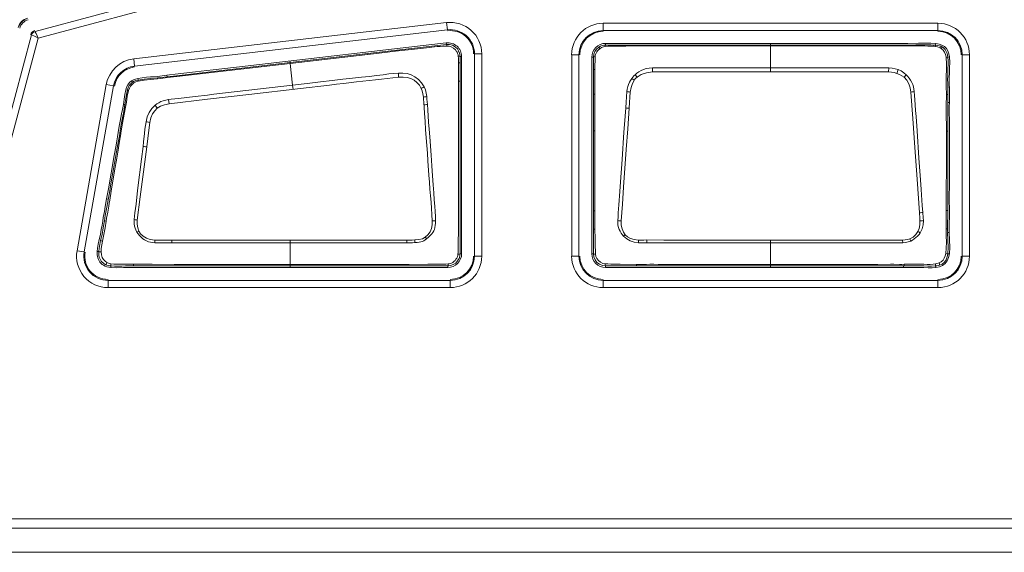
# Model space of a CAD drawing. Header units: millimetres. Extents: x 3925 to 5043, y -86 to 778.
# Tile 92 of 256: x 4295.87 to 4306.02, y 4.71 to 10.2. Entities that reach past the tile are written whole.
import ezdxf

# ---------------------------------------------------------------- set-up
doc = ezdxf.new("R2010")
doc.units = ezdxf.units.MM
doc.header["$LTSCALE"] = 46.255
doc.layers.add('A70-LETO-KEYDXF_CONTINUOUS_LINE', color=7, linetype='CONTINUOUS')
doc.layers.add('H30K-REAR-CODXF_CONTINUOUS_LINE', color=7, linetype='CONTINUOUS')

msp = doc.modelspace()

# ---------------------------------------------------------------- linework, layer by layer
at = {"layer": 'A70-LETO-KEYDXF_CONTINUOUS_LINE', "color": 7, "linetype": 'Continuous', "lineweight": 0}
for p, q in [((4298.1965, 9.7216), (4300.2675, 9.9613)), ((4299.4588, 9.8508), (4300.2694, 9.9448)), ((4300.2694, 9.9448), (4300.2675, 9.9613)), ((4301.9089, 9.939), (4301.9089, 9.9556)), ((4301.9089, 9.9556), (4304.3806, 9.9556)), ((4303.6088, 9.9556), (4303.6088, 9.7041)), ((4304.3806, 9.9556), (4304.4458, 9.9556)), ((4305.3101, 9.9539), (4305.3087, 9.9373)), ((4298.6588, 9.7583), (4299.4588, 9.8508)), ((4299.4598, 9.8421), (4298.6598, 9.7494)), ((4299.4588, 9.8508), (4299.4598, 9.8421)), ((4299.6633, 9.8658), (4299.4598, 9.8421)), ((4299.7628, 9.886), (4299.7638, 9.8773)), ((4299.9096, 9.8936), (4299.8066, 9.8821)), ((4302.3336, 9.9301), (4302.3339, 9.9389)), ((4302.5578, 9.9303), (4304.7958, 9.9302)), ((4304.7958, 9.9302), (4304.8498, 9.9301)), ((4304.881, 9.9386), (4304.8811, 9.9298)), ((4304.881, 9.9386), (4304.939, 9.9384)), ((4297.4893, 9.6228), (4298.6588, 9.7582)), ((4298.6598, 9.7493), (4297.4903, 9.6137)), ((4298.6569, 9.7749), (4298.6588, 9.7583)), ((4298.6588, 9.7579), (4298.6588, 9.7583)), ((4298.6588, 9.7579), (4298.6588, 9.7494)), ((4298.6842, 9.525), (4298.6598, 9.7493)), ((4300.4092, 9.7567), (4300.3933, 9.7565)), ((4300.3935, 9.6886), (4300.3933, 9.7565)), ((4300.4092, 9.8202), (4300.4092, 9.7567)), ((4300.4092, 9.8202), (4300.4259, 9.8202)), ((4300.4092, 9.7567), (4300.4093, 7.7886)), ((4300.4259, 9.8202), (4300.4259, 7.7886)), ((4301.7668, 9.8136), (4301.7668, 7.7886)), ((4301.7668, 9.8136), (4301.7834, 9.8136)), ((4301.7835, 9.4338), (4301.7834, 9.8136)), ((4305.4342, 9.8136), (4305.4508, 9.8155)), ((4297.4736, 9.6378), (4297.6834, 9.6623)), ((4299.7767, 9.6069), (4299.7743, 9.6499)), ((4300.3941, 9.5958), (4300.3935, 9.6886)), ((4302.4157, 9.7044), (4302.3909, 9.704)), ((4302.3923, 9.661), (4302.3909, 9.704)), ((4302.3923, 9.661), (4304.8254, 9.661)), ((4302.5989, 9.7042), (4302.4917, 9.7041)), ((4302.9384, 9.704), (4302.5989, 9.7042)), ((4303.0074, 9.7041), (4302.9384, 9.704)), ((4303.153, 9.7041), (4303.0074, 9.7041)), ((4303.4324, 9.7041), (4303.153, 9.7041)), ((4303.6529, 9.7041), (4303.4324, 9.7041)), ((4303.6088, 9.7041), (4303.6088, 9.661)), ((4303.7851, 9.7041), (4303.6529, 9.7041)), ((4304.3457, 9.704), (4304.2791, 9.704)), ((4304.7511, 9.7041), (4304.3457, 9.704)), ((4304.8268, 9.704), (4304.8254, 9.661)), ((4304.9095, 9.647), (4304.9227, 9.6859)), ((4297.0302, 9.5333), (4297.0204, 9.544)), ((4297.0255, 9.5695), (4297.0349, 9.5557)), ((4297.0881, 9.5932), (4297.0916, 9.5769)), ((4297.293, 9.5996), (4297.3266, 9.6035)), ((4297.2939, 9.5902), (4297.293, 9.5996)), ((4297.3274, 9.5943), (4297.2939, 9.5902)), ((4297.3266, 9.6035), (4297.3918, 9.6117)), ((4297.3898, 9.6283), (4297.3918, 9.6117)), ((4297.3918, 9.6117), (4297.4893, 9.6228)), ((4297.4903, 9.6137), (4297.4893, 9.6228)), ((4300.3945, 9.4552), (4300.3941, 9.5958)), ((4300.4092, 9.5663), (4300.3943, 9.5664)), ((4301.7982, 9.5812), (4301.7981, 9.488)), ((4302.2035, 9.5751), (4302.1784, 9.5935)), ((4302.2332, 9.6061), (4302.2123, 9.6331)), ((4304.9845, 9.6061), (4305.0053, 9.6332)), ((4296.9826, 9.4742), (4296.9665, 9.4785)), ((4296.9726, 9.4276), (4296.9826, 9.4742)), ((4297.8713, 9.4311), (4298.6842, 9.525)), ((4298.6891, 9.4821), (4298.6842, 9.525)), ((4300.3948, 9.2541), (4300.3945, 9.4552)), ((4301.7981, 9.488), (4301.798, 9.3533)), ((4305.4507, 9.5065), (4305.4341, 9.5063)), ((4296.9571, 9.3246), (4296.9726, 9.4276)), ((4297.4065, 9.3772), (4297.4335, 9.3807)), ((4297.4065, 9.3773), (4297.4126, 9.3344)), ((4297.4335, 9.3807), (4297.5104, 9.3889)), ((4297.5104, 9.3889), (4297.6813, 9.4092)), ((4297.6813, 9.4092), (4297.8063, 9.4237)), ((4297.8063, 9.4237), (4297.8713, 9.4311)), ((4301.798, 9.4339), (4301.7835, 9.4338)), ((4301.7835, 8.0413), (4301.7835, 9.4338)), ((4301.798, 9.3533), (4301.7977, 9.0813)), ((4305.4196, 9.3268), (4305.4202, 9.4102)), ((4305.4202, 9.4102), (4305.4202, 9.4306)), ((4305.4347, 9.4305), (4305.4202, 9.4306)), ((4305.4508, 9.3475), (4305.4341, 9.3476)), ((4296.9405, 9.3273), (4296.9571, 9.3246)), ((4300.3949, 8.8319), (4300.3948, 9.2541)), ((4305.4196, 9.2593), (4305.4196, 9.3268)), ((4305.42, 9.053), (4305.4196, 9.2593)), ((4305.4342, 9.053), (4305.4339, 9.251)), ((4296.9328, 9.1349), (4296.9191, 9.0544)), ((4305.1076, 9.2018), (4305.1184, 9.0546)), ((4305.4508, 9.1482), (4305.4509, 8.5494)), ((4296.9085, 9.0565), (4296.9191, 9.0544)), ((4301.7977, 9.054), (4301.7835, 9.054)), ((4301.7977, 9.0813), (4301.7977, 9.054)), ((4301.7977, 9.054), (4301.7978, 8.5062)), ((4302.0787, 8.7606), (4302.0984, 9.0416)), ((4305.1184, 9.0546), (4305.1381, 8.7739)), ((4305.42, 8.8198), (4305.42, 9.053)), ((4305.4342, 9.053), (4305.42, 9.053)), ((4305.4342, 8.9831), (4305.4342, 9.053)), ((4296.8123, 8.5086), (4296.8703, 8.8378)), ((4296.8825, 8.8347), (4296.8719, 8.7727)), ((4297.1273, 8.7643), (4297.1434, 8.8947)), ((4300.3946, 8.3976), (4300.3949, 8.8319)), ((4297.0914, 8.4678), (4297.1273, 8.7643)), ((4302.0622, 8.5297), (4302.0787, 8.7606)), ((4302.0553, 8.4292), (4302.0622, 8.5297)), ((4305.4509, 8.5494), (4305.4506, 8.3244)), ((4296.7699, 8.2675), (4296.7996, 8.4369)), ((4296.7996, 8.4369), (4296.8123, 8.5086)), ((4296.7996, 8.4369), (4296.8152, 8.4339)), ((4296.8151, 8.4339), (4296.7998, 8.3411)), ((4297.084, 8.4066), (4297.0914, 8.4678)), ((4296.7541, 8.2736), (4296.7682, 8.3546)), ((4296.7682, 8.3546), (4296.7846, 8.3518)), ((4297.071, 8.2986), (4297.084, 8.4066)), ((4300.3944, 8.2796), (4300.3946, 8.3976)), ((4305.4192, 8.1881), (4305.4192, 8.323)), ((4305.4506, 8.3244), (4305.4507, 8.2605)), ((4300.3933, 8.0554), (4300.3944, 8.2796)), ((4301.7985, 8.2312), (4301.7835, 8.2312)), ((4305.172, 8.2842), (4305.1773, 8.2135)), ((4305.4341, 8.2354), (4305.4192, 8.2352)), ((4305.4507, 8.2605), (4305.4509, 8.2083)), ((4296.7449, 8.1263), (4296.7635, 8.123)), ((4305.419, 8.1723), (4305.4192, 8.1881)), ((4300.3918, 7.8728), (4300.3933, 8.0554)), ((4301.7834, 7.7886), (4301.7835, 8.0413)), ((4301.7994, 8.0413), (4301.7835, 8.0413)), ((4301.7994, 8.0413), (4301.7995, 8.0819)), ((4301.7994, 8.0413), (4301.8004, 7.947)), ((4305.417, 8.0463), (4305.4173, 8.0777)), ((4305.4329, 8.0466), (4305.417, 8.0463)), ((4305.4173, 8.0777), (4305.4178, 8.1092)), ((4297.2638, 7.9017), (4297.2649, 7.9297)), ((4297.4392, 7.9298), (4297.4393, 7.9018)), ((4298.6588, 7.6466), (4298.6588, 7.9297)), ((4298.6588, 7.9297), (4299.8627, 7.9291)), ((4299.8628, 7.9013), (4299.8627, 7.9291)), ((4299.943, 7.9308), (4299.9444, 7.9029)), ((4302.2487, 7.9297), (4302.2476, 7.9017)), ((4302.3338, 7.93), (4302.334, 7.902)), ((4303.6088, 7.9297), (4303.6088, 7.6466)), ((4304.9701, 7.9017), (4304.9689, 7.9297)), ((4305.0437, 7.9435), (4305.0532, 7.9196)), ((4305.4501, 8.0061), (4305.4334, 8.0057)), ((4298.9266, 7.9015), (4298.551, 7.9017)), ((4299.0873, 7.9014), (4298.9266, 7.9015)), ((4299.4888, 7.9014), (4299.3382, 7.9013)), ((4302.7991, 7.9017), (4304.004, 7.9017)), ((4304.004, 7.9017), (4304.4752, 7.9017)), ((4304.4752, 7.9017), (4304.5997, 7.9015)), ((4304.5997, 7.9015), (4304.8475, 7.9021)), ((4304.8475, 7.9021), (4304.8734, 7.9021)), ((4296.6711, 7.8109), (4296.6877, 7.8104)), ((4300.3991, 7.7849), (4300.3877, 7.7836)), ((4300.4088, 7.778), (4300.4092, 7.7845)), ((4300.4092, 7.7845), (4300.4093, 7.7886)), ((4300.4259, 7.7886), (4300.4093, 7.7886)), ((4301.7834, 7.7886), (4301.7668, 7.7886)), ((4305.4507, 7.7864), (4305.4343, 7.7885)), ((4296.8126, 7.6631), (4296.8114, 7.6466)), ((4296.9985, 7.6809), (4297.1102, 7.6798)), ((4297.0462, 7.6632), (4297.046, 7.6805)), ((4297.1009, 7.6631), (4297.0462, 7.6632)), ((4297.2385, 7.6793), (4297.4628, 7.6791)), ((4297.4628, 7.6791), (4297.5589, 7.6792)), ((4297.5589, 7.6792), (4299.4598, 7.6792)), ((4300.2837, 7.6631), (4297.575, 7.6632)), ((4300.2837, 7.6466), (4297.8129, 7.6466)), ((4299.4598, 7.6792), (4299.8853, 7.6792)), ((4299.8853, 7.6792), (4300.0762, 7.6797)), ((4300.0762, 7.6797), (4300.2327, 7.6811)), ((4300.2856, 7.6658), (4300.2837, 7.6631)), ((4300.2837, 7.6631), (4300.292, 7.6634)), ((4300.2837, 7.6466), (4300.2837, 7.6631)), ((4300.2983, 7.685), (4300.2885, 7.6838)), ((4300.292, 7.6634), (4300.3099, 7.6658)), ((4301.9088, 7.6631), (4303.7524, 7.6632)), ((4301.9088, 7.6466), (4301.9088, 7.6631)), ((4301.9088, 7.6466), (4304.0927, 7.6466)), ((4302.7657, 7.6792), (4302.5567, 7.679)), ((4303.6088, 7.6792), (4302.7657, 7.6792)), ((4304.6037, 7.6791), (4303.6088, 7.6792)), ((4303.7524, 7.6632), (4304.3104, 7.6633)), ((4304.0927, 7.6466), (4304.439, 7.6466)), ((4304.3104, 7.6633), (4304.6619, 7.6631)), ((4304.439, 7.6466), (4304.6808, 7.6465)), ((4304.7139, 7.6792), (4304.6037, 7.6791)), ((4304.6619, 7.6631), (4304.8026, 7.6634)), ((4304.6808, 7.6465), (4304.811, 7.6467)), ((4304.811, 7.6467), (4304.8793, 7.6467)), ((4304.9796, 7.6634), (4305.0277, 7.6642)), ((4304.9799, 7.6467), (4304.9796, 7.6634)), ((4304.9862, 7.6795), (4304.9864, 7.6635)), ((4305.3089, 7.6632), (4305.3108, 7.6467))]:
    msp.add_line(p, q, dxfattribs=at)
for points in [[(4295.9523, 10.2165), (4295.918, 10.2024), (4295.8909, 10.1815), (4295.87, 10.1544), (4295.8559, 10.1201)], [(4295.9501, 10.2108), (4295.9199, 10.1983), (4295.894, 10.1784), (4295.8741, 10.1526), (4295.8617, 10.1224)], [(4300.2694, 9.9448), (4300.2721, 9.9429), (4300.2751, 9.9375), (4300.2781, 9.9287)], [(4300.2694, 9.9448), (4300.3009, 9.9445), (4300.3316, 9.9362), (4300.3591, 9.9206), (4300.3818, 9.8986), (4300.3983, 9.8715)], [(4304.4458, 9.9556), (4304.8324, 9.9556), (4304.9333, 9.9552)], [(4304.9333, 9.9552), (4304.9761, 9.9553), (4305.0235, 9.9557)], [(4305.0235, 9.9557), (4305.1344, 9.9573), (4305.199, 9.9575), (4305.2584, 9.9563), (4305.3101, 9.9539)], [(4305.3101, 9.9539), (4305.3448, 9.9492), (4305.3749, 9.939), (4305.4001, 9.9225), (4305.4199, 9.9022), (4305.4355, 9.8774), (4305.4455, 9.8478), (4305.4508, 9.8155)], [(4299.8066, 9.8821), (4299.7136, 9.8716), (4299.6633, 9.8658)], [(4300.1743, 9.9222), (4300.0629, 9.91), (4299.9096, 9.8936)], [(4300.2781, 9.9287), (4300.2563, 9.9285), (4300.2319, 9.9274), (4300.2046, 9.9253), (4300.1743, 9.9222)], [(4300.2781, 9.9287), (4300.2979, 9.9265), (4300.3193, 9.9196), (4300.341, 9.9076), (4300.3614, 9.8895), (4300.3781, 9.8651)], [(4300.3781, 9.8651), (4300.3885, 9.8691), (4300.3954, 9.8713), (4300.3983, 9.8715)], [(4300.391, 9.824), (4300.3887, 9.8369), (4300.3843, 9.851), (4300.3785, 9.8644)], [(4300.3983, 9.8715), (4300.4042, 9.8555), (4300.408, 9.8382), (4300.4092, 9.8202)], [(4301.8393, 9.9179), (4301.8155, 9.8974), (4301.7979, 9.872), (4301.787, 9.8434), (4301.7835, 9.8136)], [(4301.8016, 9.8189), (4301.8028, 9.8294), (4301.8057, 9.8411), (4301.8107, 9.8539), (4301.8181, 9.8674), (4301.8267, 9.8796), (4301.8365, 9.8905), (4301.8483, 9.9006)], [(4301.9089, 9.939), (4301.8916, 9.9378), (4301.8739, 9.934), (4301.8563, 9.9274), (4301.8393, 9.9179)], [(4301.8393, 9.9179), (4301.84, 9.9155), (4301.843, 9.9096), (4301.8483, 9.9006)], [(4301.8483, 9.9006), (4301.8673, 9.9128), (4301.886, 9.9207), (4301.9039, 9.9241)], [(4301.9089, 9.939), (4301.9071, 9.9371), (4301.9054, 9.932), (4301.9039, 9.9241)], [(4302.1164, 9.9284), (4301.9744, 9.9265), (4301.9371, 9.9257), (4301.9039, 9.9241)], [(4304.881, 9.9386), (4304.849, 9.9387), (4301.9089, 9.939)], [(4302.2862, 9.9299), (4302.2332, 9.9296), (4302.1751, 9.9291), (4302.1164, 9.9284)], [(4302.2862, 9.9299), (4302.3921, 9.9303), (4302.4184, 9.9303), (4302.4476, 9.9304), (4302.4805, 9.9302), (4302.5578, 9.9303)], [(4305.3093, 9.9228), (4305.2859, 9.9254), (4305.2597, 9.9269), (4305.2308, 9.9281), (4305.1987, 9.929), (4305.163, 9.9296), (4305.1235, 9.9298), (4305.0797, 9.9297), (4305.0318, 9.9294), (4304.9793, 9.9293), (4304.9272, 9.9295), (4304.8498, 9.9301)], [(4304.939, 9.9384), (4304.9679, 9.9385), (4304.9968, 9.9387), (4305.0242, 9.9389), (4305.1067, 9.9403)], [(4305.1067, 9.9403), (4305.1326, 9.9406), (4305.1586, 9.9408), (4305.1846, 9.9408), (4305.2107, 9.9406), (4305.2348, 9.9402), (4305.2589, 9.9396), (4305.2831, 9.9388), (4305.3087, 9.9373)], [(4305.3087, 9.9373), (4305.3092, 9.9355), (4305.3094, 9.9305), (4305.3093, 9.9228)], [(4305.3624, 9.9264), (4305.3461, 9.9317), (4305.3281, 9.9353), (4305.3087, 9.9373)], [(4305.3594, 9.907), (4305.3446, 9.914), (4305.3278, 9.9192), (4305.3093, 9.9228)], [(4305.3594, 9.907), (4305.362, 9.9168), (4305.3631, 9.9235), (4305.3624, 9.9264)], [(4305.3594, 9.907), (4305.3627, 9.905), (4305.3659, 9.9029), (4305.3692, 9.9007)], [(4305.3624, 9.9264), (4305.3676, 9.9242), (4305.3725, 9.9216), (4305.3772, 9.9189)], [(4305.3692, 9.9007), (4305.374, 9.9099), (4305.3767, 9.9161), (4305.3772, 9.9189)], [(4305.3692, 9.9007), (4305.3859, 9.8856), (4305.4005, 9.8657), (4305.4108, 9.8411), (4305.4167, 9.8126)], [(4305.4342, 9.8136), (4305.4314, 9.8339), (4305.4273, 9.8515), (4305.4221, 9.8667), (4305.4154, 9.8799), (4305.4069, 9.892), (4305.3973, 9.9025), (4305.3871, 9.9118), (4305.3772, 9.9189)], [(4300.3933, 9.7565), (4300.3931, 9.7801), (4300.3926, 9.8026), (4300.391, 9.824)], [(4300.4092, 9.8202), (4300.4069, 9.8216), (4300.4007, 9.8229), (4300.391, 9.824)], [(4301.8016, 9.8189), (4301.792, 9.8174), (4301.7858, 9.8156), (4301.7834, 9.8136)], [(4301.8016, 9.8189), (4301.8001, 9.7772), (4301.7992, 9.7328), (4301.7986, 9.6858)], [(4305.4342, 9.8136), (4305.432, 9.8137), (4305.4261, 9.8134), (4305.4167, 9.8126)], [(4305.4167, 9.8126), (4305.4194, 9.79), (4305.4212, 9.7645), (4305.4218, 9.7362), (4305.4214, 9.705), (4305.4202, 9.6706), (4305.4191, 9.6325), (4305.4185, 9.591), (4305.4188, 9.5512), (4305.4197, 9.4854)], [(4305.4342, 9.8136), (4305.4371, 9.7745), (4305.4374, 9.7366), (4305.4363, 9.6973), (4305.4347, 9.6595), (4305.4336, 9.6212), (4305.4333, 9.5828), (4305.4336, 9.5447)], [(4305.4508, 9.8155), (4305.4541, 9.7594), (4305.4532, 9.7048), (4305.4511, 9.6523), (4305.4501, 9.6001), (4305.4502, 9.5509)], [(4297.3898, 9.6283), (4297.4148, 9.6312), (4297.4736, 9.6378)], [(4297.6834, 9.6623), (4297.7997, 9.6757), (4297.8657, 9.6833), (4298.1965, 9.7216)], [(4298.6842, 9.525), (4298.8346, 9.5426), (4298.9702, 9.5586), (4299.0923, 9.5729), (4299.2026, 9.5857), (4299.3025, 9.5969), (4299.3931, 9.6068), (4299.4754, 9.616), (4299.5496, 9.6245), (4299.6162, 9.6328), (4299.6754, 9.6404), (4299.7279, 9.6463), (4299.7743, 9.6499)], [(4299.7743, 9.6499), (4299.8199, 9.6504), (4299.8641, 9.6457), (4299.9062, 9.6329), (4299.9449, 9.6112), (4299.9799, 9.5824), (4300.0119, 9.5476), (4300.0396, 9.5069)], [(4301.7986, 9.6858), (4301.7906, 9.6861), (4301.7855, 9.6866), (4301.7835, 9.687)], [(4301.7986, 9.6858), (4301.7984, 9.6496), (4301.7984, 9.614), (4301.7982, 9.5812)], [(4302.3909, 9.704), (4302.3582, 9.7015), (4302.3285, 9.6963), (4302.3011, 9.6882), (4302.2753, 9.6772), (4302.2512, 9.6636), (4302.2299, 9.6484), (4302.2123, 9.6331)], [(4302.2331, 9.606), (4302.2765, 9.6336), (4302.33, 9.6532), (4302.3923, 9.661)], [(4302.4917, 9.7041), (4302.4666, 9.7041), (4302.4157, 9.7044)], [(4304.2791, 9.704), (4304.21, 9.7041), (4303.7851, 9.7041)], [(4304.8268, 9.704), (4304.802, 9.7044), (4304.7511, 9.7041)], [(4304.9096, 9.6469), (4304.8838, 9.6542), (4304.8557, 9.6588), (4304.8254, 9.661)], [(4304.8268, 9.704), (4304.8618, 9.7013), (4304.8938, 9.6952), (4304.9227, 9.6859)], [(4304.9845, 9.6061), (4304.9611, 9.6225), (4304.936, 9.6362), (4304.9096, 9.6469)], [(4304.9227, 9.6859), (4304.9534, 9.6713), (4304.981, 9.6536), (4305.0056, 9.6329)], [(4296.9665, 9.4785), (4296.9747, 9.5047), (4296.9872, 9.5302), (4297.0046, 9.552), (4297.0255, 9.5695)], [(4296.9826, 9.4742), (4296.9881, 9.4926), (4296.9944, 9.5084), (4297.0015, 9.5215), (4297.0099, 9.533), (4297.0204, 9.544)], [(4297.0204, 9.544), (4297.0252, 9.5483), (4297.03, 9.5522), (4297.0349, 9.5557)], [(4297.0255, 9.5695), (4297.0436, 9.5797), (4297.0648, 9.5875), (4297.0881, 9.5932)], [(4297.0933, 9.5649), (4297.0703, 9.558), (4297.0488, 9.5477), (4297.0301, 9.5332)], [(4297.0349, 9.5557), (4297.0515, 9.5649), (4297.0706, 9.5718), (4297.0916, 9.5769)], [(4297.0881, 9.5932), (4297.1348, 9.6013), (4297.1799, 9.6062), (4297.2201, 9.6094), (4297.2562, 9.6125), (4297.2887, 9.6159), (4297.318, 9.6194), (4297.3898, 9.6283)], [(4297.0916, 9.5769), (4297.1542, 9.5868), (4297.2216, 9.5928), (4297.293, 9.5996)], [(4297.0916, 9.5769), (4297.0916, 9.5753), (4297.0922, 9.5712), (4297.0933, 9.5649)], [(4297.2939, 9.5902), (4297.2216, 9.583), (4297.1545, 9.576), (4297.0933, 9.5649)], [(4297.4903, 9.6137), (4297.4247, 9.6063), (4297.3928, 9.6026), (4297.3274, 9.5943)], [(4299.2079, 9.5428), (4299.137, 9.5346), (4299.0662, 9.5264), (4298.7656, 9.491)], [(4299.7767, 9.6069), (4299.7171, 9.6019), (4299.6578, 9.5947), (4299.5986, 9.5871), (4299.5392, 9.5799), (4299.4742, 9.5724), (4299.409, 9.5651), (4299.3439, 9.558), (4299.2079, 9.5428)], [(4300.0099, 9.4925), (4299.9904, 9.5257), (4299.9654, 9.5534), (4299.9356, 9.5757), (4299.9018, 9.5925), (4299.8641, 9.6035), (4299.8223, 9.6079), (4299.7767, 9.6069)], [(4302.1279, 9.4587), (4302.1315, 9.4842), (4302.1373, 9.5104), (4302.145, 9.5334), (4302.155, 9.5555), (4302.1658, 9.5746), (4302.1784, 9.5935)], [(4302.1632, 9.4543), (4302.171, 9.5011), (4302.1847, 9.5417), (4302.2035, 9.575)], [(4302.2123, 9.6331), (4302.2013, 9.6217), (4302.1898, 9.6084), (4302.1784, 9.5935)], [(4302.2035, 9.575), (4302.212, 9.5859), (4302.2219, 9.5962), (4302.2331, 9.606)], [(4304.9845, 9.6061), (4305.0134, 9.5761), (4305.0341, 9.5391), (4305.0476, 9.498), (4305.0545, 9.4543)], [(4305.0897, 9.4587), (4305.0863, 9.484), (4305.0811, 9.5079), (4305.0737, 9.5307), (4305.0634, 9.554), (4305.0508, 9.5767), (4305.036, 9.598), (4305.0205, 9.6171), (4305.0053, 9.6332)], [(4305.4347, 9.4305), (4305.4346, 9.4555), (4305.4344, 9.4808), (4305.4336, 9.5447)], [(4305.4508, 9.3475), (4305.4512, 9.4006), (4305.4514, 9.4265), (4305.4513, 9.4525), (4305.4511, 9.4795), (4305.4502, 9.5509)], [(4296.9947, 9.4719), (4296.9813, 9.4136), (4296.9715, 9.3502), (4296.9601, 9.2827), (4296.9328, 9.1349)], [(4296.9405, 9.3273), (4296.9485, 9.3803), (4296.9561, 9.4306), (4296.9665, 9.4785)], [(4296.9826, 9.4742), (4296.9842, 9.4741), (4296.9883, 9.4734), (4296.9947, 9.4719)], [(4297.0301, 9.5332), (4297.0144, 9.5153), (4297.0029, 9.4945), (4296.9947, 9.4719)], [(4298.7656, 9.491), (4298.2336, 9.4293), (4297.8081, 9.3803), (4297.4126, 9.3344)], [(4300.0099, 9.4925), (4300.0206, 9.4975), (4300.0307, 9.5024), (4300.0396, 9.5069)], [(4300.0099, 9.4925), (4300.02, 9.4656), (4300.0269, 9.4354), (4300.0313, 9.4024)], [(4300.0396, 9.5069), (4300.0524, 9.4776), (4300.0612, 9.444), (4300.0665, 9.4068)], [(4302.1163, 9.291), (4302.1198, 9.3507), (4302.1233, 9.4067), (4302.1279, 9.4587)], [(4302.1631, 9.4543), (4302.1503, 9.4557), (4302.1383, 9.4573), (4302.1279, 9.4588)], [(4302.1632, 9.4543), (4302.1585, 9.4005), (4302.1551, 9.345), (4302.1518, 9.2879)], [(4305.0897, 9.4587), (4305.0795, 9.4573), (4305.0675, 9.4558), (4305.0545, 9.4543)], [(4305.142, 8.2093), (4305.1176, 8.5578), (4305.0945, 8.8816), (4305.0733, 9.1804), (4305.0545, 9.4543)], [(4305.0897, 9.4587), (4305.0934, 9.4185), (4305.0964, 9.373), (4305.0995, 9.3222), (4305.1031, 9.2653), (4305.1076, 9.2018)], [(4305.4197, 9.4854), (4305.42, 9.4575), (4305.4202, 9.4306)], [(4297.2679, 9.3178), (4297.2856, 9.3315), (4297.3053, 9.3441), (4297.3273, 9.3554), (4297.3513, 9.3648), (4297.3776, 9.372), (4297.4065, 9.3772)], [(4297.4126, 9.3344), (4297.3649, 9.3241), (4297.324, 9.308), (4297.2905, 9.2872)], [(4300.0313, 9.4024), (4300.0441, 9.4039), (4300.0561, 9.4054), (4300.0665, 9.4068)], [(4300.0358, 9.3496), (4300.0337, 9.3763), (4300.0313, 9.4024)], [(4300.0615, 8.9817), (4300.0553, 9.0669), (4300.0494, 9.1521), (4300.0436, 9.2374), (4300.0358, 9.3496)], [(4300.0665, 9.4068), (4300.0689, 9.3816), (4300.0711, 9.3551), (4300.0732, 9.3263)], [(4305.4339, 9.251), (4305.434, 9.3014), (4305.4347, 9.4305)], [(4305.4508, 9.3475), (4305.4506, 9.3059), (4305.4506, 9.2589), (4305.4508, 9.1482)], [(4296.881, 8.9943), (4296.8957, 9.0812), (4296.9024, 9.1192), (4296.9088, 9.1548), (4296.9156, 9.1909), (4296.9231, 9.2307), (4296.9316, 9.2761), (4296.9405, 9.3273)], [(4296.9085, 9.0565), (4296.9197, 9.1211), (4296.9319, 9.1874), (4296.9448, 9.2552), (4296.9571, 9.3246)], [(4297.1745, 9.1485), (4297.1864, 9.1983), (4297.206, 9.2439), (4297.2339, 9.284), (4297.2679, 9.3178)], [(4297.2905, 9.2872), (4297.2646, 9.2622), (4297.2423, 9.2286), (4297.2254, 9.1874), (4297.2139, 9.1398)], [(4297.2679, 9.3178), (4297.2743, 9.3089), (4297.282, 9.2985), (4297.2905, 9.2872)], [(4300.0732, 9.3259), (4300.0629, 9.3248), (4300.0508, 9.3237), (4300.0377, 9.3226)], [(4300.0732, 9.3263), (4300.077, 9.2718), (4300.0857, 9.1456)], [(4302.0984, 9.0416), (4302.104, 9.1191), (4302.1104, 9.2051), (4302.1163, 9.291)], [(4302.1519, 9.2879), (4302.1389, 9.2888), (4302.1268, 9.2899), (4302.1163, 9.291)], [(4302.1518, 9.2879), (4302.1367, 9.0748), (4302.1218, 8.8618)], [(4297.1581, 9.0279), (4297.1629, 9.0705), (4297.168, 9.1093), (4297.1745, 9.1485)], [(4297.1745, 9.1485), (4297.1852, 9.1458), (4297.1988, 9.1428), (4297.2139, 9.1398)], [(4297.2139, 9.1398), (4297.2017, 9.06), (4297.1921, 8.976), (4297.1818, 8.8884)], [(4300.0857, 9.1456), (4300.0907, 9.0734), (4300.0966, 8.9929)], [(4296.8703, 8.8378), (4296.8905, 8.9516), (4296.8996, 9.004), (4296.9085, 9.0565)], [(4296.9191, 9.0544), (4296.9106, 9.0016), (4296.9018, 8.949), (4296.8825, 8.8347)], [(4296.8465, 8.7989), (4296.8658, 8.9081), (4296.8738, 8.9534), (4296.881, 8.9943)], [(4297.1434, 8.8947), (4297.1487, 8.9401), (4297.1581, 9.0279)], [(4300.0785, 8.747), (4300.0729, 8.8252), (4300.0615, 8.9817)], [(4300.0966, 8.9929), (4300.1106, 8.8033), (4300.1181, 8.6951), (4300.125, 8.5896), (4300.1315, 8.4969), (4300.1379, 8.4153), (4300.144, 8.3434), (4300.1494, 8.2796), (4300.1537, 8.2229), (4300.1563, 8.1729), (4300.157, 8.1289)], [(4305.434, 8.2984), (4305.434, 8.4318), (4305.4342, 8.9831)], [(4297.1818, 8.8884), (4297.1154, 8.3744), (4297.0844, 8.1357)], [(4297.1818, 8.8884), (4297.1674, 8.8904), (4297.1543, 8.8925), (4297.1434, 8.8947)], [(4302.1218, 8.8618), (4302.0942, 8.4746), (4302.0824, 8.3005), (4302.0693, 8.1265)], [(4296.7682, 8.3546), (4296.7863, 8.4574), (4296.8465, 8.7989)], [(4296.8719, 8.7727), (4296.8503, 8.6439), (4296.8151, 8.4339)], [(4300.1221, 8.1272), (4300.1201, 8.1915), (4300.1157, 8.2557), (4300.1103, 8.3199), (4300.1047, 8.3841), (4300.0988, 8.4552), (4300.0935, 8.5263), (4300.0886, 8.5976), (4300.0785, 8.747)], [(4305.1381, 8.7739), (4305.154, 8.5508), (4305.1609, 8.4511), (4305.172, 8.2842)], [(4305.4192, 8.323), (4305.4197, 8.5083), (4305.4198, 8.6057), (4305.42, 8.8198)], [(4301.7978, 8.5062), (4301.798, 8.4081), (4301.7983, 8.3196), (4301.7986, 8.2312)], [(4302.0343, 8.1296), (4302.037, 8.1701), (4302.0402, 8.2089), (4302.0433, 8.2505), (4302.0462, 8.2922), (4302.0553, 8.4292)], [(4296.7998, 8.3411), (4296.7948, 8.31), (4296.7898, 8.279)], [(4296.7338, 8.1605), (4296.745, 8.2224), (4296.7541, 8.2736)], [(4296.7449, 8.1263), (4296.7497, 8.1547), (4296.7547, 8.1828), (4296.7699, 8.2675)], [(4296.7898, 8.279), (4296.7793, 8.217), (4296.7739, 8.1858), (4296.7685, 8.1545), (4296.7634, 8.123)], [(4297.0521, 8.1406), (4297.0554, 8.1738), (4297.0599, 8.2111), (4297.071, 8.2986)], [(4301.7995, 8.0819), (4301.799, 8.0992), (4301.799, 8.1158), (4301.7988, 8.1342), (4301.7985, 8.1532), (4301.7986, 8.1705), (4301.7982, 8.1885), (4301.7985, 8.2312)], [(4305.4341, 8.1669), (4305.4343, 8.1889), (4305.434, 8.2984)], [(4296.6711, 7.8109), (4296.6741, 7.8474), (4296.681, 7.8884), (4296.6914, 7.9341), (4296.7035, 7.9852), (4296.7137, 8.037), (4296.7213, 8.083), (4296.7277, 8.1239), (4296.7338, 8.1605)], [(4296.706, 7.9239), (4296.7209, 7.987), (4296.7335, 8.0546), (4296.7449, 8.1263)], [(4296.7634, 8.123), (4296.7531, 8.0536), (4296.7407, 7.9854), (4296.7259, 7.9185)], [(4297.0807, 8.012), (4297.0694, 8.033), (4297.0613, 8.0528), (4297.0556, 8.0736), (4297.052, 8.0953), (4297.0509, 8.1172), (4297.0521, 8.1406)], [(4297.0521, 8.1406), (4297.0618, 8.1389), (4297.0727, 8.1372), (4297.0843, 8.1357)], [(4297.0844, 8.1357), (4297.0826, 8.093), (4297.0886, 8.0543), (4297.1004, 8.0208)], [(4300.0517, 7.9601), (4300.0787, 7.9838), (4300.1011, 8.0134), (4300.1152, 8.0487), (4300.1211, 8.0871), (4300.1221, 8.1272)], [(4300.157, 8.1289), (4300.1563, 8.1023), (4300.1542, 8.0784), (4300.1503, 8.0574), (4300.145, 8.0393), (4300.1381, 8.0232), (4300.1294, 8.008), (4300.1177, 7.9927), (4300.1027, 7.9767), (4300.0853, 7.9598), (4300.0653, 7.9419)], [(4300.1221, 8.1272), (4300.1348, 8.1274), (4300.1467, 8.128), (4300.157, 8.1289)], [(4302.0939, 7.971), (4302.0807, 7.9858), (4302.0691, 8.0015), (4302.0581, 8.0194), (4302.049, 8.0383), (4302.0415, 8.0594), (4302.0366, 8.0816), (4302.0343, 8.1059), (4302.0343, 8.1296)], [(4302.0693, 8.1265), (4302.0566, 8.1272), (4302.0447, 8.1283), (4302.0343, 8.1296)], [(4302.1114, 7.9847), (4302.0935, 8.0108), (4302.0794, 8.0437), (4302.0709, 8.0824), (4302.0693, 8.1265)], [(4305.1484, 8.1265), (4305.1473, 8.0866), (4305.1401, 8.0496), (4305.1271, 8.0167)], [(4305.142, 8.2093), (4305.1548, 8.2104), (4305.1667, 8.2119), (4305.1771, 8.2135)], [(4305.1484, 8.1265), (4305.1467, 8.1535), (4305.142, 8.2093)], [(4305.1834, 8.1296), (4305.1731, 8.1283), (4305.1612, 8.1273), (4305.1484, 8.1265)], [(4305.1513, 8.0055), (4305.1709, 8.0438), (4305.1816, 8.0857), (4305.1834, 8.1296)], [(4305.1833, 8.1296), (4305.1818, 8.1569), (4305.1771, 8.2135)], [(4305.4178, 8.1092), (4305.4185, 8.1406), (4305.419, 8.1723)], [(4305.4329, 8.0466), (4305.433, 8.0823), (4305.4334, 8.1141), (4305.4341, 8.1669)], [(4305.4509, 8.2083), (4305.4509, 8.1859), (4305.4507, 8.1634), (4305.4499, 8.111)], [(4297.0807, 8.012), (4297.087, 8.0147), (4297.0936, 8.0176), (4297.1004, 8.0208)], [(4297.1004, 8.0208), (4297.1172, 7.9935), (4297.1432, 7.969), (4297.1774, 7.9489), (4297.2183, 7.9349), (4297.2649, 7.9297)], [(4305.0437, 7.9435), (4305.0779, 7.9605), (4305.1065, 7.9851), (4305.1271, 8.0167)], [(4305.127, 8.0166), (4305.1355, 8.0125), (4305.1437, 8.0088), (4305.1513, 8.0055)], [(4305.4134, 7.7899), (4305.4193, 7.8462), (4305.4199, 7.9077), (4305.418, 7.9744), (4305.417, 8.0463)], [(4305.4336, 8.0057), (4305.4332, 8.0195), (4305.433, 8.0331), (4305.4329, 8.0466)], [(4305.4499, 8.111), (4305.4496, 8.0796), (4305.4495, 8.0447), (4305.4501, 8.0061)], [(4296.6877, 7.8104), (4296.6907, 7.8464), (4296.6971, 7.8842), (4296.706, 7.9239)], [(4296.706, 7.9239), (4296.7085, 7.923), (4296.7153, 7.9212), (4296.7259, 7.9185)], [(4296.7259, 7.9185), (4296.7183, 7.8797), (4296.7135, 7.8429), (4296.7122, 7.808)], [(4297.2638, 7.9017), (4297.2402, 7.9034), (4297.2186, 7.9069), (4297.1983, 7.9127), (4297.1788, 7.9205), (4297.1597, 7.9307), (4297.1412, 7.9434), (4297.1235, 7.9589), (4297.107, 7.9765), (4297.0924, 7.9949), (4297.0807, 8.012)], [(4297.2649, 7.9297), (4297.3213, 7.9286), (4297.3794, 7.9291), (4297.4392, 7.9297)], [(4298.6588, 7.9297), (4298.021, 7.9297), (4297.7228, 7.9296), (4297.4392, 7.9297)], [(4299.8627, 7.9291), (4299.8899, 7.9293), (4299.9167, 7.9298), (4299.943, 7.9308)], [(4299.943, 7.9308), (4299.9843, 7.9341), (4300.021, 7.9433), (4300.0517, 7.9601)], [(4300.0653, 7.9419), (4300.051, 7.931), (4300.0368, 7.9225), (4300.0225, 7.9161), (4300.0066, 7.911), (4299.9882, 7.9072), (4299.9675, 7.9046), (4299.9444, 7.9028)], [(4300.0516, 7.96), (4300.0564, 7.9536), (4300.0609, 7.9475), (4300.0653, 7.9419)], [(4301.8004, 7.947), (4301.8012, 7.9044), (4301.8023, 7.8609), (4301.8035, 7.8223), (4301.8051, 7.7831)], [(4302.1114, 7.9847), (4302.1055, 7.9797), (4302.0998, 7.975), (4302.0943, 7.9706)], [(4302.2476, 7.9017), (4302.2043, 7.9066), (4302.1632, 7.9203), (4302.1264, 7.9424), (4302.0943, 7.9706)], [(4302.2487, 7.9297), (4302.2049, 7.9348), (4302.1666, 7.9464), (4302.135, 7.9636), (4302.1114, 7.9847)], [(4302.2487, 7.9297), (4302.2764, 7.9292), (4302.3047, 7.9295), (4302.3338, 7.93)], [(4304.9689, 7.9297), (4302.9032, 7.9298), (4302.6988, 7.9296), (4302.509, 7.9296), (4302.3338, 7.93)], [(4305.0437, 7.9435), (4305.0206, 7.9364), (4304.9956, 7.9319), (4304.9689, 7.9297)], [(4305.0532, 7.9196), (4305.0277, 7.9102), (4304.9998, 7.9042), (4304.9701, 7.9017)], [(4305.1513, 8.0055), (4305.1383, 7.9874), (4305.1231, 7.9703), (4305.1069, 7.955), (4305.0898, 7.9414), (4305.072, 7.9296), (4305.0532, 7.9196)], [(4305.4334, 8.0057), (4305.4366, 7.928), (4305.4385, 7.8554), (4305.4343, 7.7885)], [(4305.4501, 8.0061), (4305.4532, 7.9282), (4305.4551, 7.8557), (4305.4507, 7.7864)], [(4297.4394, 7.9017), (4297.3786, 7.901), (4297.3198, 7.9006), (4297.2638, 7.9017)], [(4297.8207, 7.9017), (4297.7254, 7.9016), (4297.6299, 7.9016), (4297.5345, 7.9018), (4297.4394, 7.9017)], [(4298.551, 7.9017), (4298.0241, 7.9017), (4297.8207, 7.9017)], [(4299.3382, 7.9013), (4299.1374, 7.9013), (4299.0873, 7.9014)], [(4299.7224, 7.9018), (4299.6757, 7.9018), (4299.4888, 7.9014)], [(4299.8642, 7.9014), (4299.8158, 7.9014), (4299.7224, 7.9018)], [(4299.9444, 7.9028), (4299.9184, 7.9019), (4299.8914, 7.9015), (4299.8642, 7.9014)], [(4300.3877, 7.7836), (4300.3892, 7.802), (4300.3905, 7.8229)], [(4300.3905, 7.8229), (4300.3914, 7.8465), (4300.3918, 7.8728)], [(4302.2476, 7.9017), (4302.2756, 7.9012), (4302.3044, 7.9015), (4302.334, 7.902)], [(4302.334, 7.902), (4302.4213, 7.902), (4302.5078, 7.9017), (4302.6022, 7.9015), (4302.697, 7.9016), (4302.7991, 7.9017)], [(4304.8734, 7.9021), (4304.9225, 7.9014), (4304.947, 7.9013), (4304.9701, 7.9017)], [(4296.8114, 7.6466), (4296.7907, 7.6487), (4296.7695, 7.6533), (4296.7518, 7.6601), (4296.7358, 7.669), (4296.7222, 7.679), (4296.7101, 7.6904), (4296.6998, 7.7023), (4296.6907, 7.7154), (4296.6834, 7.7295), (4296.678, 7.7445), (4296.6742, 7.7604), (4296.6719, 7.7764), (4296.671, 7.7938), (4296.6711, 7.8109)], [(4296.6877, 7.8104), (4296.6908, 7.8096), (4296.6992, 7.8088), (4296.7122, 7.808)], [(4296.7604, 7.6743), (4296.7476, 7.6811), (4296.7349, 7.6901), (4296.7226, 7.7011), (4296.712, 7.7135), (4296.7035, 7.7262), (4296.6972, 7.7392), (4296.6925, 7.7535), (4296.6893, 7.77), (4296.6877, 7.7889), (4296.6877, 7.8104)], [(4296.7694, 7.6994), (4296.7521, 7.7111), (4296.7358, 7.7278), (4296.7225, 7.7501), (4296.7147, 7.7773), (4296.7122, 7.808)], [(4300.3753, 7.744), (4300.3672, 7.7309), (4300.3578, 7.7194), (4300.3467, 7.7089), (4300.334, 7.6997), (4300.3212, 7.6926), (4300.3093, 7.6879), (4300.2983, 7.685)], [(4300.3099, 7.6658), (4300.3395, 7.6761), (4300.3646, 7.6925), (4300.3848, 7.7141), (4300.3991, 7.739), (4300.407, 7.7645), (4300.4088, 7.778)], [(4300.3877, 7.7836), (4300.3856, 7.7713), (4300.3816, 7.758), (4300.3753, 7.744)], [(4300.4093, 7.7886), (4300.4065, 7.7866), (4300.3991, 7.7849)], [(4301.7834, 7.7886), (4301.7876, 7.7564), (4301.8001, 7.726), (4301.8201, 7.6998), (4301.8464, 7.6798), (4301.8767, 7.6673), (4301.9088, 7.6632)], [(4301.8051, 7.7831), (4301.7937, 7.7846), (4301.7862, 7.7865), (4301.7834, 7.7886)], [(4301.8051, 7.7831), (4301.8093, 7.7615), (4301.8199, 7.7388), (4301.8364, 7.7178), (4301.8572, 7.7007), (4301.8804, 7.6892), (4301.9032, 7.6844)], [(4305.4507, 7.7864), (4305.4436, 7.7481), (4305.4299, 7.714), (4305.4089, 7.6868), (4305.3816, 7.6667), (4305.3483, 7.6534), (4305.3108, 7.6467)], [(4305.4134, 7.7899), (4305.4079, 7.7652), (4305.399, 7.7418), (4305.3855, 7.7213), (4305.3677, 7.7054), (4305.3457, 7.6938)], [(4305.3499, 7.6712), (4305.3758, 7.6826), (4305.3993, 7.7005), (4305.4175, 7.7257), (4305.4285, 7.7558), (4305.4343, 7.7885)], [(4305.4343, 7.7885), (4305.4316, 7.7884), (4305.4245, 7.7889), (4305.4134, 7.7899)], [(4296.8126, 7.6631), (4296.7973, 7.6645), (4296.7836, 7.6667), (4296.7715, 7.6699), (4296.7604, 7.6743)], [(4296.7694, 7.6994), (4296.7656, 7.6893), (4296.7629, 7.6814), (4296.7615, 7.6761), (4296.7616, 7.6738)], [(4296.7697, 7.6993), (4296.7789, 7.695), (4296.7892, 7.6914), (4296.8004, 7.6881), (4296.8117, 7.6855)], [(4297.1102, 7.6465), (4297.0604, 7.6465), (4297.004, 7.6468), (4296.9411, 7.6458), (4296.874, 7.6445), (4296.8114, 7.6466)], [(4296.8126, 7.6631), (4296.8118, 7.666), (4296.8115, 7.6737), (4296.8117, 7.6855)], [(4296.8117, 7.6855), (4296.8422, 7.6818), (4296.8762, 7.6805), (4296.9136, 7.6801), (4296.9544, 7.6806), (4296.9985, 7.6809)], [(4297.0462, 7.6632), (4297.0037, 7.6634), (4296.9617, 7.663), (4296.9234, 7.662), (4296.8839, 7.6612), (4296.8486, 7.6614), (4296.8126, 7.6631)], [(4297.575, 7.6632), (4297.2334, 7.6632), (4297.1009, 7.6631)], [(4297.1102, 7.6798), (4297.1423, 7.6796), (4297.2385, 7.6793)], [(4297.8129, 7.6466), (4297.2653, 7.6466), (4297.1102, 7.6465)], [(4300.2327, 7.6811), (4300.2622, 7.6821), (4300.2885, 7.6838)], [(4300.2885, 7.6838), (4300.2872, 7.6729), (4300.2856, 7.6658)], [(4301.9032, 7.6844), (4301.9048, 7.6733), (4301.9067, 7.6659), (4301.9088, 7.6631)], [(4301.9032, 7.6844), (4301.9333, 7.6827), (4301.9629, 7.6814), (4301.9945, 7.6806), (4302.0251, 7.6802), (4302.0577, 7.6799), (4302.2268, 7.6792)], [(4302.5567, 7.679), (4302.5004, 7.6792), (4302.45, 7.6791), (4302.4053, 7.6794), (4302.3657, 7.6794), (4302.3305, 7.6791), (4302.2993, 7.679), (4302.2718, 7.6788), (4302.2478, 7.6789), (4302.2268, 7.6792)], [(4302.2274, 7.6632), (4302.2272, 7.6652), (4302.227, 7.6706), (4302.2268, 7.6792)], [(4304.9365, 7.6791), (4304.8777, 7.6794), (4304.8428, 7.6795), (4304.7139, 7.6792)], [(4304.8026, 7.6634), (4304.8406, 7.6635), (4304.8748, 7.6634), (4304.9325, 7.6631)], [(4304.8793, 7.6467), (4304.9347, 7.6464), (4304.9582, 7.6465), (4304.9799, 7.6466)], [(4304.9325, 7.6631), (4304.9569, 7.6631), (4304.9796, 7.6634)], [(4304.9862, 7.6795), (4304.9617, 7.6792), (4304.9365, 7.6791)], [(4305.3108, 7.6467), (4305.2741, 7.6442), (4305.2332, 7.6443), (4305.1882, 7.6461), (4305.1433, 7.6476), (4305.103, 7.648), (4305.067, 7.648), (4305.0347, 7.6476), (4305.0057, 7.6471), (4304.9799, 7.6466)], [(4305.3082, 7.6837), (4305.2829, 7.6802), (4305.2541, 7.6787), (4305.2221, 7.6786), (4305.1865, 7.6797), (4305.1472, 7.6807), (4305.1037, 7.6811), (4305.0598, 7.6808), (4305.0208, 7.6802), (4304.9862, 7.6795)], [(4305.3089, 7.6632), (4305.2683, 7.6606), (4305.2299, 7.6611), (4305.1892, 7.6628), (4305.1498, 7.6641), (4305.1093, 7.6646), (4305.0686, 7.6646), (4305.0277, 7.6642)], [(4305.3082, 7.6837), (4305.3225, 7.6865), (4305.3353, 7.6901), (4305.3468, 7.6942)], [(4305.3082, 7.6837), (4305.309, 7.6729), (4305.3092, 7.6659), (4305.3089, 7.6632)], [(4305.3499, 7.6712), (4305.3369, 7.6677), (4305.3232, 7.6651), (4305.3089, 7.6632)], [(4305.3457, 7.6938), (4305.348, 7.6847), (4305.3495, 7.6777), (4305.3501, 7.6731), (4305.3499, 7.6712)]]:
    msp.add_lwpolyline(points, dxfattribs=at)
for centre, start, end in [((4300.2838, 9.8202), 360, 96.60227), ((4301.9088, 9.8136), 89.97369, 180), ((4300.2838, 7.7886), 269.95833, 359.9885), ((4301.9088, 7.7886), 180, 270)]:
    msp.add_arc(centre, 0.142, start, end, dxfattribs=at)
msp.add_ellipse((4295.9933, 10.0791), major_axis=(-0.0884, 0.0884), ratio=0.9997969, start_param=-0.5235108, end_param=0.5235108, dxfattribs=at)
at = {"layer": 'H30K-REAR-CODXF_CONTINUOUS_LINE', "color": 7, "linetype": 'Continuous', "lineweight": 0}
for p, q in [((4298.7484, 10.8069), (4296.0307, 10.0787)), ((4298.7678, 10.7346), (4296.0637, 10.01)), ((4297.0471, 9.7967), (4300.2716, 10.1698)), ((4300.2716, 10.1698), (4300.2802, 10.0954)), ((4301.8838, 10.1629), (4301.8838, 10.088)), ((4301.8838, 10.1629), (4305.3338, 10.1629)), ((4305.3338, 10.1629), (4305.3338, 10.088)), ((4296.0333, 10.0728), (4296.0307, 10.0787)), ((4297.0557, 9.7223), (4300.2802, 10.0954)), ((4301.8838, 10.088), (4305.3338, 10.088)), ((4295.9949, 10.0429), (4295.3669, 7.699)), ((4296.0637, 10.01), (4295.4392, 7.6797)), ((4296.0397, 10.0222), (4296.0636, 10.0099)), ((4300.5582, 9.8477), (4300.5582, 7.7636)), ((4300.6331, 9.8477), (4300.5582, 9.8477)), ((4300.6331, 9.8477), (4300.6331, 7.7636)), ((4297.0471, 9.7967), (4297.0557, 9.7223)), ((4301.5596, 7.7636), (4301.5596, 9.8386)), ((4301.5596, 9.8386), (4301.6345, 9.8386)), ((4301.6345, 7.7636), (4301.6345, 9.8386)), ((4305.5832, 9.8386), (4305.5832, 7.7636)), ((4305.6581, 9.8386), (4305.5832, 9.8386)), ((4305.6581, 9.8386), (4305.6581, 7.7636)), ((4296.4634, 7.8199), (4296.765, 9.5309)), ((4296.5371, 7.8069), (4296.8388, 9.5179)), ((4296.765, 9.5309), (4296.8388, 9.5179)), ((4296.4634, 7.8199), (4296.5371, 7.8069)), ((4300.6331, 7.7636), (4300.5582, 7.7636)), ((4301.5596, 7.7636), (4301.6345, 7.7636)), ((4305.6581, 7.7636), (4305.5832, 7.7636)), ((4296.7827, 7.4393), (4296.7827, 7.5142)), ((4300.3088, 7.5142), (4296.7827, 7.5142)), ((4300.3088, 7.4393), (4300.3088, 7.5142)), ((4301.8838, 7.4393), (4301.8838, 7.5142)), ((4305.3338, 7.5142), (4301.8838, 7.5142)), ((4305.3338, 7.4393), (4305.3338, 7.5142)), ((4300.3088, 7.4393), (4296.7827, 7.4393)), ((4305.3338, 7.4393), (4301.8838, 7.4393)), ((4263.4338, 5.0561), (4312.0588, 5.0561)), ((4263.4338, 4.9603), (4312.0588, 4.9603)), ((4312.0588, 4.7121), (4263.4338, 4.7121))]:
    msp.add_line(p, q, dxfattribs=at)
for points in [[(4295.9949, 10.0429), (4296.0024, 10.0589), (4296.0148, 10.0713), (4296.0307, 10.0787)], [(4296.0638, 10.01), (4296.0515, 10.034), (4296.0406, 10.0569), (4296.0333, 10.0728)], [(4295.9949, 10.0429), (4296.0009, 10.0404), (4296.0168, 10.0331), (4296.0397, 10.0222)]]:
    msp.add_lwpolyline(points, dxfattribs=at)
for centre, radius, start, end in [((4300.3088, 9.8477), 0.3243, 0, 96.6), ((4301.8838, 9.8386), 0.3243, 90, 180), ((4305.3338, 9.8386), 0.3243, 0, 90), ((4296.0438, 10.0298), 0.06, 105, 165), ((4300.3088, 9.8477), 0.2494, 0, 96.6), ((4300.3088, 9.8477), 0.24, 0, 96.6), ((4301.8838, 9.8386), 0.2494, 90, 180), ((4301.8838, 9.8386), 0.24, 90, 180), ((4305.3338, 9.8386), 0.2494, 0, 90), ((4305.3338, 9.8386), 0.24, 0, 90), ((4297.0844, 9.4746), 0.3243, 96.6, 170), ((4297.0844, 9.4746), 0.2494, 96.6, 170), ((4297.0844, 9.4746), 0.24, 96.6, 170), ((4296.7827, 7.7636), 0.3243, 170, 270), ((4296.7827, 7.7636), 0.2494, 170, 270), ((4296.7827, 7.7636), 0.24, 170, 270), ((4300.3088, 7.7636), 0.3243, 270, 0), ((4300.3088, 7.7636), 0.2494, 270, 0), ((4300.3088, 7.7636), 0.24, 270, 0), ((4301.8838, 7.7636), 0.3243, 180, 270), ((4301.8838, 7.7636), 0.2494, 180, 270), ((4301.8838, 7.7636), 0.24, 180, 270), ((4305.3338, 7.7636), 0.3243, 270, 0), ((4305.3338, 7.7636), 0.2494, 270, 0), ((4305.3338, 7.7636), 0.24, 270, 0)]:
    msp.add_arc(centre, radius, start, end, dxfattribs=at)

doc.saveas('drawing.dxf')
